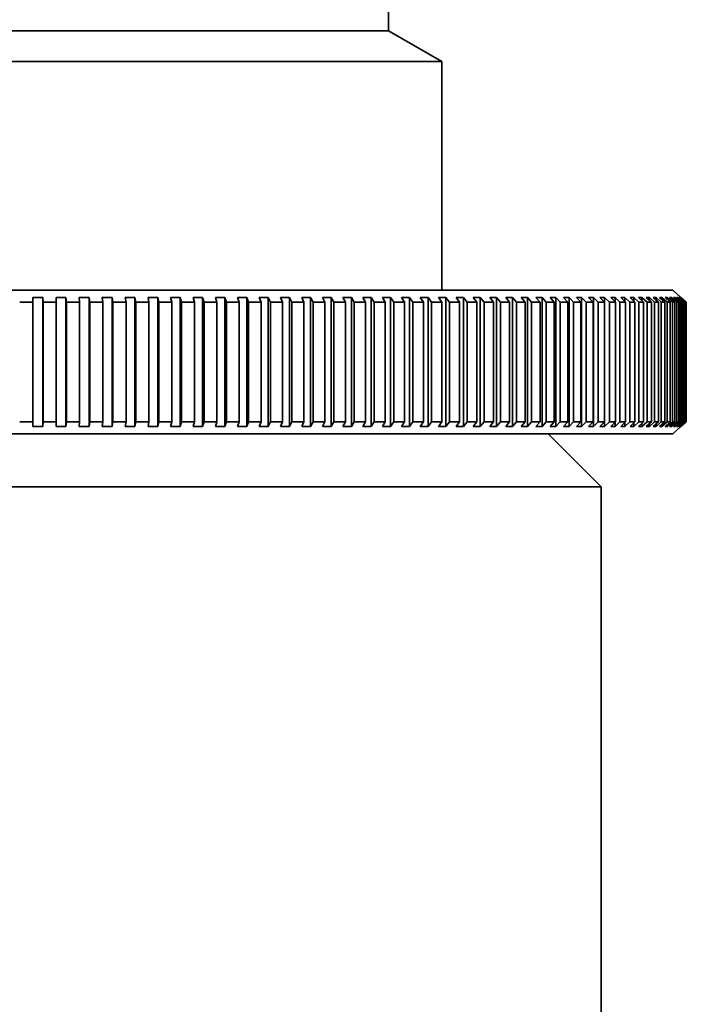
# Model space of a CAD drawing. Header units: millimetres. Extents: x 0 to 864, y 0 to 559.
# Tile 24 of 83: x 250.67 to 253.81, y 217.34 to 221.97. Entities that reach past the tile are written whole.
import ezdxf

# ---------------------------------------------------------------- set-up
doc = ezdxf.new("R2010")
doc.units = ezdxf.units.MM

msp = doc.modelspace()

# ---------------------------------------------------------------- linework, layer by layer
at = {"color": 7, "linetype": 'Continuous', "lineweight": 35}
for p, q in [((252.4063, 221.9209), (252.4063, 222.2766)), ((252.4063, 221.9209), (248.9063, 221.9209)), ((252.6563, 221.7766), (252.4063, 221.9209)), ((252.6563, 221.7766), (248.6563, 221.7766)), ((252.6563, 220.7016), (252.6563, 221.7766)), ((247.5695, 220.7016), (253.2404, 220.7016)), ((253.2404, 220.7016), (253.7431, 220.7016)), ((253.7813, 220.6677), (253.7431, 220.7016)), ((250.78, 220.6677), (250.7335, 220.6677)), ((250.7339, 220.6455), (250.7335, 220.6677)), ((250.78, 220.6677), (250.7813, 220.6455)), ((250.78, 220.6677), (250.78, 220.0605)), ((250.8889, 220.6677), (250.8425, 220.6677)), ((250.8437, 220.6455), (250.8425, 220.6677)), ((250.8889, 220.6677), (250.8911, 220.6455)), ((250.8889, 220.6677), (250.8889, 220.0605)), ((250.9976, 220.6677), (250.9512, 220.6677)), ((250.9533, 220.6455), (250.9512, 220.6677)), ((250.9976, 220.6677), (251.0006, 220.6455)), ((250.9976, 220.6677), (250.9976, 220.0605)), ((251.1058, 220.6677), (251.0596, 220.6677)), ((251.0626, 220.6455), (251.0596, 220.6677)), ((251.1058, 220.6677), (251.1096, 220.6455)), ((251.1058, 220.6677), (251.1058, 220.0605)), ((251.2134, 220.6677), (251.1675, 220.6677)), ((251.1714, 220.6455), (251.1675, 220.6677)), ((251.2134, 220.6677), (251.2181, 220.6455)), ((251.2134, 220.6677), (251.2134, 220.0605)), ((251.3204, 220.6677), (251.2748, 220.6677)), ((251.2795, 220.6455), (251.2748, 220.6677)), ((251.3204, 220.6677), (251.326, 220.6455)), ((251.3204, 220.6677), (251.3204, 220.0605)), ((251.4266, 220.6677), (251.3813, 220.6677)), ((251.3869, 220.6455), (251.3813, 220.6677)), ((251.4266, 220.6677), (251.433, 220.6455)), ((251.4266, 220.6677), (251.4266, 220.0605)), ((251.5318, 220.6677), (251.487, 220.6677)), ((251.4934, 220.6455), (251.487, 220.6677)), ((251.5318, 220.6677), (251.5391, 220.6455)), ((251.5318, 220.6677), (251.5318, 220.0605)), ((251.6359, 220.6677), (251.5916, 220.6677)), ((251.5989, 220.6455), (251.5916, 220.6677)), ((251.6359, 220.6677), (251.6441, 220.6455)), ((251.6359, 220.6677), (251.6359, 220.0605)), ((251.7389, 220.6677), (251.6951, 220.6677)), ((251.7032, 220.6455), (251.6951, 220.6677)), ((251.7389, 220.6677), (251.7479, 220.6455)), ((251.7389, 220.6677), (251.7389, 220.0605)), ((251.8406, 220.6677), (251.7973, 220.6677)), ((251.8063, 220.6455), (251.7973, 220.6677)), ((251.8406, 220.6677), (251.8503, 220.6455)), ((251.8406, 220.6677), (251.8406, 220.0605)), ((251.9408, 220.6677), (251.8982, 220.6677)), ((251.9079, 220.6455), (251.8982, 220.6677)), ((251.9408, 220.6677), (251.9513, 220.6455)), ((251.9408, 220.6677), (251.9408, 220.0605)), ((252.0394, 220.6677), (251.9975, 220.6677)), ((252.008, 220.6455), (251.9975, 220.6677)), ((252.0394, 220.6677), (252.0508, 220.6455)), ((252.0394, 220.6677), (252.0394, 220.0605)), ((252.1364, 220.6677), (252.0952, 220.6677)), ((252.1065, 220.6455), (252.0952, 220.6677)), ((252.1364, 220.6677), (252.1485, 220.6455)), ((252.1364, 220.6677), (252.1364, 220.0605)), ((252.2315, 220.6677), (252.1911, 220.6677)), ((252.2032, 220.6455), (252.1911, 220.6677)), ((252.2315, 220.6677), (252.2444, 220.6455)), ((252.2315, 220.6677), (252.2315, 220.0605)), ((252.3247, 220.6677), (252.2852, 220.6677)), ((252.2981, 220.6455), (252.2852, 220.6677)), ((252.3247, 220.6677), (252.3384, 220.6455)), ((252.3247, 220.6677), (252.3247, 220.0605)), ((252.4159, 220.6677), (252.3773, 220.6677)), ((252.3909, 220.6455), (252.3773, 220.6677)), ((252.4159, 220.6677), (252.4303, 220.6455)), ((252.4159, 220.6677), (252.4159, 220.0605)), ((252.505, 220.6677), (252.4672, 220.6677)), ((252.4816, 220.6455), (252.4672, 220.6677)), ((252.505, 220.6677), (252.5201, 220.6455)), ((252.505, 220.6677), (252.505, 220.0605)), ((252.5918, 220.6677), (252.555, 220.6677)), ((252.5701, 220.6455), (252.555, 220.6677)), ((252.5918, 220.6677), (252.6076, 220.6455)), ((252.5918, 220.6677), (252.5918, 220.0605)), ((252.6762, 220.6677), (252.6405, 220.6677)), ((252.6563, 220.6455), (252.6405, 220.6677)), ((252.6762, 220.6677), (252.6927, 220.6455)), ((252.6762, 220.6677), (252.6762, 220.0605)), ((252.7582, 220.6677), (252.7235, 220.6677)), ((252.74, 220.6455), (252.7235, 220.6677)), ((252.7582, 220.6677), (252.7753, 220.6455)), ((252.7582, 220.6677), (252.7582, 220.0605)), ((252.8377, 220.6677), (252.8041, 220.6677)), ((252.8212, 220.6455), (252.8041, 220.6677)), ((252.8377, 220.6677), (252.8554, 220.6455)), ((252.8377, 220.6677), (252.8377, 220.0605)), ((252.9144, 220.6677), (252.882, 220.6677)), ((252.8997, 220.6455), (252.882, 220.6677)), ((252.9144, 220.6677), (252.9328, 220.6455)), ((252.9144, 220.6677), (252.9144, 220.0605)), ((252.9884, 220.6677), (252.9572, 220.6677)), ((252.9755, 220.6455), (252.9572, 220.6677)), ((252.9884, 220.6677), (253.0074, 220.6455)), ((252.9884, 220.6677), (252.9884, 220.0605)), ((253.0596, 220.6677), (253.0296, 220.6677)), ((253.0485, 220.6455), (253.0296, 220.6677)), ((253.0596, 220.6677), (253.0791, 220.6455)), ((253.0596, 220.6677), (253.0596, 220.0605)), ((253.1279, 220.6677), (253.0991, 220.6677)), ((253.1186, 220.6455), (253.0991, 220.6677)), ((253.1279, 220.6677), (253.1479, 220.6455)), ((253.1279, 220.6677), (253.1279, 220.0605)), ((253.1931, 220.6677), (253.1656, 220.6677)), ((253.1857, 220.6455), (253.1656, 220.6677)), ((253.1931, 220.6677), (253.2137, 220.6455)), ((253.1931, 220.6677), (253.1931, 220.0605)), ((253.2552, 220.6677), (253.2291, 220.6677)), ((253.2496, 220.6455), (253.2291, 220.6677)), ((253.2552, 220.6677), (253.2763, 220.6455)), ((253.2552, 220.6677), (253.2552, 220.0605)), ((253.3142, 220.6677), (253.2894, 220.6677)), ((253.3105, 220.6455), (253.2894, 220.6677)), ((253.3142, 220.6677), (253.3357, 220.6455)), ((253.3142, 220.6677), (253.3142, 220.0605)), ((253.3699, 220.6677), (253.3465, 220.6677)), ((253.3681, 220.6455), (253.3465, 220.6677)), ((253.3699, 220.6677), (253.3919, 220.6455)), ((253.3699, 220.6677), (253.3699, 220.0605)), ((253.4224, 220.6677), (253.4004, 220.6677)), ((253.4224, 220.6455), (253.4004, 220.6677)), ((253.4224, 220.6677), (253.4448, 220.6455)), ((253.4224, 220.6677), (253.4224, 220.0605)), ((253.4714, 220.6677), (253.4509, 220.6677)), ((253.4733, 220.6455), (253.4509, 220.6677)), ((253.4714, 220.6677), (253.4942, 220.6455)), ((253.4714, 220.6677), (253.4714, 220.6473)), ((253.5171, 220.6677), (253.498, 220.6677)), ((253.5208, 220.6455), (253.498, 220.6677)), ((253.5171, 220.6677), (253.5402, 220.6455)), ((253.5171, 220.6677), (253.5171, 220.6491)), ((253.5592, 220.6677), (253.5417, 220.6677)), ((253.5648, 220.6455), (253.5417, 220.6677)), ((253.5592, 220.6677), (253.5827, 220.6455)), ((253.5592, 220.6677), (253.5592, 220.6508)), ((253.5978, 220.6677), (253.5818, 220.6677)), ((253.6052, 220.6455), (253.5818, 220.6677)), ((253.5978, 220.6677), (253.6216, 220.6455)), ((253.5978, 220.6677), (253.5978, 220.6525)), ((253.6329, 220.6677), (253.6183, 220.6677)), ((253.6421, 220.6455), (253.6183, 220.6677)), ((253.6329, 220.6677), (253.6569, 220.6455)), ((253.6329, 220.6677), (253.6329, 220.6541)), ((253.6643, 220.6677), (253.6513, 220.6677)), ((253.6753, 220.6455), (253.6513, 220.6677)), ((253.6643, 220.6677), (253.6885, 220.6455)), ((253.6643, 220.6677), (253.6643, 220.6557)), ((253.692, 220.6677), (253.6806, 220.6677)), ((253.7049, 220.6455), (253.6806, 220.6677)), ((253.692, 220.6677), (253.7165, 220.6455)), ((253.692, 220.6677), (253.692, 220.6573)), ((253.716, 220.6677), (253.7062, 220.6677)), ((253.7307, 220.6455), (253.7062, 220.6677)), ((253.716, 220.6677), (253.7407, 220.6455)), ((253.716, 220.6677), (253.716, 220.6588)), ((253.7363, 220.6677), (253.7281, 220.6677)), ((253.7528, 220.6455), (253.7281, 220.6677)), ((253.7363, 220.6677), (253.7612, 220.6455)), ((253.7363, 220.6677), (253.7363, 220.6603)), ((253.7529, 220.6677), (253.7463, 220.6677)), ((253.7711, 220.6455), (253.7463, 220.6677)), ((253.7529, 220.6677), (253.7779, 220.6455)), ((253.7529, 220.6677), (253.7529, 220.6618)), ((253.7657, 220.6677), (253.7607, 220.6677)), ((253.7856, 220.6455), (253.7607, 220.6677)), ((253.7657, 220.6677), (253.7907, 220.6455)), ((253.7657, 220.6677), (253.7657, 220.6633)), ((253.7747, 220.6677), (253.7713, 220.6677)), ((253.7964, 220.6455), (253.7713, 220.6677)), ((253.7747, 220.6677), (253.7998, 220.6455)), ((253.7747, 220.6677), (253.7747, 220.6647)), ((253.7799, 220.6677), (253.7781, 220.6677)), ((253.8032, 220.6455), (253.7781, 220.6677)), ((253.7799, 220.6677), (253.805, 220.6455)), ((253.7799, 220.6677), (253.7799, 220.6662)), ((253.7811, 220.6677), (253.7813, 220.6677)), ((253.8063, 220.6455), (253.7811, 220.6677)), ((253.7813, 220.6677), (253.8064, 220.6455)), ((253.7813, 220.6677), (253.7813, 220.6676)), ((250.7339, 220.6455), (250.7339, 220.0827)), ((250.7813, 220.6455), (250.7813, 220.0827)), ((250.8437, 220.6455), (250.8437, 220.0827)), ((250.8911, 220.6455), (250.8911, 220.0827)), ((250.9533, 220.6455), (250.9533, 220.0827)), ((251.0006, 220.6455), (251.0006, 220.0827)), ((251.0626, 220.6455), (251.0626, 220.0827)), ((251.1096, 220.6455), (251.1096, 220.0827)), ((251.1714, 220.6455), (251.1714, 220.0827)), ((251.2181, 220.6455), (251.2181, 220.0827)), ((251.2795, 220.6455), (251.2795, 220.0827)), ((251.326, 220.6455), (251.326, 220.0827)), ((251.3869, 220.6455), (251.3869, 220.0827)), ((251.433, 220.6455), (251.433, 220.0827)), ((251.4934, 220.6455), (251.4934, 220.0827)), ((251.5391, 220.6455), (251.5391, 220.0827)), ((251.5989, 220.6455), (251.5989, 220.0827)), ((251.6441, 220.6455), (251.6441, 220.0827)), ((251.7032, 220.6455), (251.7032, 220.0827)), ((251.7479, 220.6455), (251.7479, 220.0827)), ((251.8063, 220.6455), (251.8063, 220.0827)), ((251.8503, 220.6455), (251.8503, 220.0827)), ((251.9079, 220.6455), (251.9079, 220.0827)), ((251.9513, 220.6455), (251.9513, 220.0827)), ((252.008, 220.6455), (252.008, 220.0827)), ((252.0508, 220.6455), (252.0508, 220.0827)), ((252.1065, 220.6455), (252.1065, 220.0827)), ((252.1485, 220.6455), (252.1485, 220.0827)), ((252.2032, 220.6455), (252.2032, 220.0827)), ((252.2444, 220.6455), (252.2444, 220.0827)), ((252.2981, 220.6455), (252.2981, 220.0827)), ((252.3384, 220.6455), (252.3384, 220.0827)), ((252.3909, 220.6455), (252.3909, 220.0827)), ((252.4303, 220.6455), (252.4303, 220.0827)), ((252.4816, 220.6455), (252.4816, 220.0827)), ((252.5201, 220.6455), (252.5201, 220.0827)), ((252.5701, 220.6455), (252.5701, 220.0827)), ((252.6076, 220.6455), (252.6076, 220.0827)), ((252.6563, 220.6455), (252.6563, 220.0827)), ((252.6927, 220.6455), (252.6927, 220.0827)), ((252.74, 220.6455), (252.74, 220.0827)), ((252.7753, 220.6455), (252.7753, 220.0827)), ((252.8212, 220.6455), (252.8212, 220.0827)), ((252.8554, 220.6455), (252.8554, 220.0827)), ((252.8997, 220.6455), (252.8997, 220.0827)), ((252.9328, 220.6455), (252.9328, 220.0827)), ((252.9755, 220.6455), (252.9755, 220.0827)), ((253.0074, 220.6455), (253.0074, 220.0827)), ((253.0485, 220.6455), (253.0485, 220.0827)), ((253.0791, 220.6455), (253.0791, 220.0827)), ((253.1186, 220.6455), (253.1186, 220.0827)), ((253.1479, 220.6455), (253.1479, 220.0827)), ((253.1857, 220.6455), (253.1857, 220.0827)), ((253.2137, 220.6455), (253.2137, 220.0827)), ((253.2496, 220.6455), (253.2496, 220.0827)), ((253.2763, 220.6455), (253.2763, 220.0827)), ((253.3105, 220.6455), (253.3105, 220.0827)), ((253.3357, 220.6455), (253.3357, 220.0827)), ((253.3681, 220.6455), (253.3681, 220.0827)), ((253.3919, 220.6455), (253.3919, 220.0827)), ((253.4224, 220.6455), (253.4224, 220.0827)), ((253.4448, 220.6455), (253.4448, 220.0827)), ((253.4733, 220.6455), (253.4733, 220.0827)), ((253.4942, 220.6455), (253.4942, 220.0827)), ((253.5208, 220.6455), (253.5208, 220.0827)), ((253.5402, 220.6455), (253.5402, 220.0827)), ((253.5648, 220.6455), (253.5648, 220.0827)), ((253.5827, 220.6455), (253.5827, 220.0827)), ((253.6052, 220.6455), (253.6052, 220.0827)), ((253.6216, 220.6455), (253.6216, 220.0827)), ((253.6421, 220.6455), (253.6421, 220.0827)), ((253.6569, 220.6455), (253.6569, 220.0827)), ((253.6753, 220.6455), (253.6753, 220.0827)), ((253.6885, 220.6455), (253.6885, 220.0827)), ((253.7049, 220.6455), (253.7049, 220.0827)), ((253.7165, 220.6455), (253.7165, 220.0827)), ((253.7307, 220.6455), (253.7307, 220.0827)), ((253.7407, 220.6455), (253.7407, 220.0827)), ((253.7528, 220.6455), (253.7528, 220.0827)), ((253.7612, 220.6455), (253.7612, 220.0827)), ((253.7711, 220.6455), (253.7711, 220.0827)), ((253.7779, 220.6455), (253.7779, 220.0827)), ((253.7856, 220.6455), (253.7856, 220.0827)), ((253.7907, 220.6455), (253.7907, 220.0827)), ((253.7964, 220.6455), (253.7964, 220.0827)), ((253.7998, 220.6455), (253.7998, 220.0827)), ((253.8032, 220.6455), (253.8032, 220.0827)), ((253.805, 220.6455), (253.805, 220.0827)), ((253.8063, 220.6455), (253.8063, 220.0827)), ((253.8064, 220.6455), (253.8064, 220.0827)), ((250.7335, 220.0605), (250.7339, 220.0827)), ((250.7335, 220.0605), (250.78, 220.0605)), ((250.7813, 220.0827), (250.78, 220.0605)), ((250.8425, 220.0605), (250.8437, 220.0827)), ((250.8425, 220.0605), (250.8889, 220.0605)), ((250.8911, 220.0827), (250.8889, 220.0605)), ((250.9512, 220.0605), (250.9533, 220.0827)), ((250.9512, 220.0605), (250.9976, 220.0605)), ((251.0006, 220.0827), (250.9976, 220.0605)), ((251.0596, 220.0605), (251.0626, 220.0827)), ((251.0596, 220.0605), (251.1058, 220.0605)), ((251.1096, 220.0827), (251.1058, 220.0605)), ((251.1675, 220.0605), (251.1714, 220.0827)), ((251.1675, 220.0605), (251.2134, 220.0605)), ((251.2181, 220.0827), (251.2134, 220.0605)), ((251.2748, 220.0605), (251.2795, 220.0827)), ((251.2748, 220.0605), (251.3204, 220.0605)), ((251.326, 220.0827), (251.3204, 220.0605)), ((251.3813, 220.0605), (251.3869, 220.0827)), ((251.3813, 220.0605), (251.4266, 220.0605)), ((251.433, 220.0827), (251.4266, 220.0605)), ((251.487, 220.0605), (251.4934, 220.0827)), ((251.487, 220.0605), (251.5318, 220.0605)), ((251.5391, 220.0827), (251.5318, 220.0605)), ((251.5916, 220.0605), (251.5989, 220.0827)), ((251.5916, 220.0605), (251.6359, 220.0605)), ((251.6441, 220.0827), (251.6359, 220.0605)), ((251.6951, 220.0605), (251.7032, 220.0827)), ((251.6951, 220.0605), (251.7389, 220.0605)), ((251.7479, 220.0827), (251.7389, 220.0605)), ((251.7973, 220.0605), (251.8063, 220.0827)), ((251.7973, 220.0605), (251.8406, 220.0605)), ((251.8503, 220.0827), (251.8406, 220.0605)), ((251.8982, 220.0605), (251.9079, 220.0827)), ((251.8982, 220.0605), (251.9408, 220.0605)), ((251.9513, 220.0827), (251.9408, 220.0605)), ((251.9975, 220.0605), (252.008, 220.0827)), ((251.9975, 220.0605), (252.0394, 220.0605)), ((252.0508, 220.0827), (252.0394, 220.0605)), ((252.0952, 220.0605), (252.1065, 220.0827)), ((252.0952, 220.0605), (252.1364, 220.0605)), ((252.1485, 220.0827), (252.1364, 220.0605)), ((252.1911, 220.0605), (252.2032, 220.0827)), ((252.1911, 220.0605), (252.2315, 220.0605)), ((252.2444, 220.0827), (252.2315, 220.0605)), ((252.2852, 220.0605), (252.2981, 220.0827)), ((252.2852, 220.0605), (252.3247, 220.0605)), ((252.3384, 220.0827), (252.3247, 220.0605)), ((252.3773, 220.0605), (252.3909, 220.0827)), ((252.3773, 220.0605), (252.4159, 220.0605)), ((252.4303, 220.0827), (252.4159, 220.0605)), ((252.4672, 220.0605), (252.4816, 220.0827)), ((252.4672, 220.0605), (252.505, 220.0605)), ((252.5201, 220.0827), (252.505, 220.0605)), ((252.555, 220.0605), (252.5701, 220.0827)), ((252.555, 220.0605), (252.5918, 220.0605)), ((252.6076, 220.0827), (252.5918, 220.0605)), ((252.6405, 220.0605), (252.6563, 220.0827)), ((252.6405, 220.0605), (252.6762, 220.0605)), ((252.6927, 220.0827), (252.6762, 220.0605)), ((252.7235, 220.0605), (252.74, 220.0827)), ((252.7235, 220.0605), (252.7582, 220.0605)), ((252.7753, 220.0827), (252.7582, 220.0605)), ((252.8041, 220.0605), (252.8212, 220.0827)), ((252.8041, 220.0605), (252.8377, 220.0605)), ((252.8554, 220.0827), (252.8377, 220.0605)), ((252.882, 220.0605), (252.8997, 220.0827)), ((252.882, 220.0605), (252.9144, 220.0605)), ((252.9328, 220.0827), (252.9144, 220.0605)), ((252.9572, 220.0605), (252.9755, 220.0827)), ((252.9572, 220.0605), (252.9884, 220.0605)), ((253.0074, 220.0827), (252.9884, 220.0605)), ((253.0296, 220.0605), (253.0485, 220.0827)), ((253.0296, 220.0605), (253.0596, 220.0605)), ((253.0791, 220.0827), (253.0596, 220.0605)), ((253.0991, 220.0605), (253.1186, 220.0827)), ((253.0991, 220.0605), (253.1279, 220.0605)), ((253.1479, 220.0827), (253.1279, 220.0605)), ((253.1656, 220.0605), (253.1857, 220.0827)), ((253.1656, 220.0605), (253.1931, 220.0605)), ((253.2137, 220.0827), (253.1931, 220.0605)), ((253.2291, 220.0605), (253.2496, 220.0827)), ((253.2291, 220.0605), (253.2552, 220.0605)), ((253.2763, 220.0827), (253.2552, 220.0605)), ((253.2894, 220.0605), (253.3105, 220.0827)), ((253.2894, 220.0605), (253.3142, 220.0605)), ((253.3357, 220.0827), (253.3142, 220.0605)), ((253.3465, 220.0605), (253.3681, 220.0827)), ((253.3465, 220.0605), (253.3699, 220.0605)), ((253.3919, 220.0827), (253.3699, 220.0605)), ((253.4004, 220.0605), (253.4224, 220.0827)), ((253.4004, 220.0605), (253.4224, 220.0605)), ((253.4448, 220.0827), (253.4224, 220.0605)), ((253.4509, 220.0605), (253.4733, 220.0827)), ((253.4509, 220.0605), (253.4714, 220.0605)), ((253.4942, 220.0827), (253.4714, 220.0605)), ((253.4714, 220.0809), (253.4714, 220.0605)), ((253.498, 220.0605), (253.5208, 220.0827)), ((253.498, 220.0605), (253.5171, 220.0605)), ((253.5402, 220.0827), (253.5171, 220.0605)), ((253.5171, 220.0791), (253.5171, 220.0605)), ((253.5417, 220.0605), (253.5648, 220.0827)), ((253.5417, 220.0605), (253.5592, 220.0605)), ((253.5827, 220.0827), (253.5592, 220.0605)), ((253.5592, 220.0774), (253.5592, 220.0605)), ((253.5818, 220.0605), (253.6052, 220.0827)), ((253.5818, 220.0605), (253.5978, 220.0605)), ((253.6216, 220.0827), (253.5978, 220.0605)), ((253.5978, 220.0757), (253.5978, 220.0605)), ((253.6183, 220.0605), (253.6421, 220.0827)), ((253.6183, 220.0605), (253.6329, 220.0605)), ((253.6569, 220.0827), (253.6329, 220.0605)), ((253.6329, 220.0741), (253.6329, 220.0605)), ((253.6513, 220.0605), (253.6753, 220.0827)), ((253.6513, 220.0605), (253.6643, 220.0605)), ((253.6885, 220.0827), (253.6643, 220.0605)), ((253.6643, 220.0725), (253.6643, 220.0605)), ((253.6806, 220.0605), (253.7049, 220.0827)), ((253.6806, 220.0605), (253.692, 220.0605)), ((253.7165, 220.0827), (253.692, 220.0605)), ((253.692, 220.0709), (253.692, 220.0605)), ((253.7062, 220.0605), (253.7307, 220.0827)), ((253.7062, 220.0605), (253.716, 220.0605)), ((253.7407, 220.0827), (253.716, 220.0605)), ((253.716, 220.0694), (253.716, 220.0605)), ((253.7281, 220.0605), (253.7528, 220.0827)), ((253.7281, 220.0605), (253.7363, 220.0605)), ((253.7612, 220.0827), (253.7363, 220.0605)), ((253.7363, 220.0679), (253.7363, 220.0605)), ((253.7431, 220.0266), (253.7813, 220.0605)), ((253.7463, 220.0605), (253.7711, 220.0827)), ((253.7463, 220.0605), (253.7529, 220.0605)), ((253.7779, 220.0827), (253.7529, 220.0605)), ((253.7529, 220.0664), (253.7529, 220.0605)), ((253.7607, 220.0605), (253.7856, 220.0827)), ((253.7607, 220.0605), (253.7657, 220.0605)), ((253.7907, 220.0827), (253.7657, 220.0605)), ((253.7657, 220.0649), (253.7657, 220.0605)), ((253.7713, 220.0605), (253.7964, 220.0827)), ((253.7713, 220.0605), (253.7747, 220.0605)), ((253.7998, 220.0827), (253.7747, 220.0605)), ((253.7747, 220.0635), (253.7747, 220.0605)), ((253.7781, 220.0605), (253.8032, 220.0827)), ((253.7781, 220.0605), (253.7799, 220.0605)), ((253.805, 220.0827), (253.7799, 220.0605)), ((253.7799, 220.062), (253.7799, 220.0605)), ((253.7811, 220.0605), (253.8063, 220.0827)), ((253.7811, 220.0605), (253.7813, 220.0605)), ((253.8064, 220.0827), (253.7813, 220.0605)), ((253.7813, 220.0606), (253.7813, 220.0605)), ((247.5695, 220.0266), (253.2404, 220.0266)), ((253.4063, 219.7766), (253.1563, 220.0266)), ((253.2404, 220.0266), (253.7431, 220.0266)), ((253.4063, 219.7766), (247.9063, 219.7766)), ((253.4063, 216.5266), (253.4063, 219.7766))]:
    msp.add_line(p, q, dxfattribs=at)
for points in [[(250.7339, 220.6455), (250.713, 220.6456), (250.6922, 220.6456), (250.6714, 220.6455)], [(250.8437, 220.6455), (250.8229, 220.6456), (250.8021, 220.6456), (250.7813, 220.6455)], [(250.9533, 220.6455), (250.9326, 220.6456), (250.9118, 220.6456), (250.8911, 220.6455)], [(251.0626, 220.6455), (251.0419, 220.6456), (251.0212, 220.6456), (251.0006, 220.6455)], [(251.1714, 220.6455), (251.1508, 220.6456), (251.1302, 220.6456), (251.1096, 220.6455)], [(251.2795, 220.6455), (251.2591, 220.6456), (251.2386, 220.6456), (251.2181, 220.6455)], [(251.3869, 220.6455), (251.3666, 220.6456), (251.3463, 220.6456), (251.326, 220.6455)], [(251.4934, 220.6455), (251.4733, 220.6456), (251.4531, 220.6456), (251.433, 220.6455)], [(251.5989, 220.6455), (251.579, 220.6456), (251.559, 220.6456), (251.5391, 220.6455)], [(251.7032, 220.6455), (251.6835, 220.6456), (251.6638, 220.6456), (251.6441, 220.6455)], [(251.8063, 220.6455), (251.7868, 220.6456), (251.7673, 220.6456), (251.7479, 220.6455)], [(251.9079, 220.6455), (251.8887, 220.6456), (251.8695, 220.6456), (251.8503, 220.6455)], [(252.008, 220.6455), (251.9891, 220.6456), (251.9702, 220.6456), (251.9513, 220.6455)], [(252.1065, 220.6455), (252.0879, 220.6456), (252.0693, 220.6456), (252.0508, 220.6455)], [(252.2032, 220.6455), (252.185, 220.6456), (252.1667, 220.6456), (252.1485, 220.6455)], [(252.2981, 220.6455), (252.2802, 220.6456), (252.2623, 220.6456), (252.2444, 220.6455)], [(252.3909, 220.6455), (252.3734, 220.6456), (252.3559, 220.6456), (252.3384, 220.6455)], [(252.4816, 220.6455), (252.4645, 220.6456), (252.4474, 220.6456), (252.4303, 220.6455)], [(252.5701, 220.6455), (252.5534, 220.6456), (252.5368, 220.6456), (252.5201, 220.6455)], [(252.6563, 220.6455), (252.64, 220.6456), (252.6238, 220.6456), (252.6076, 220.6455)], [(252.74, 220.6455), (252.7242, 220.6456), (252.7085, 220.6456), (252.6927, 220.6455)], [(252.8212, 220.6455), (252.8059, 220.6456), (252.7906, 220.6456), (252.7753, 220.6455)], [(252.8997, 220.6455), (252.8849, 220.6456), (252.8702, 220.6456), (252.8554, 220.6455)], [(252.9755, 220.6455), (252.9613, 220.6456), (252.947, 220.6456), (252.9328, 220.6455)], [(253.0485, 220.6455), (253.0348, 220.6456), (253.0211, 220.6456), (253.0074, 220.6455)], [(253.1186, 220.6455), (253.1054, 220.6456), (253.0923, 220.6456), (253.0791, 220.6455)], [(253.1857, 220.6455), (253.1731, 220.6456), (253.1605, 220.6456), (253.1479, 220.6455)], [(253.2496, 220.6455), (253.2376, 220.6456), (253.2257, 220.6456), (253.2137, 220.6455)], [(253.3105, 220.6455), (253.2991, 220.6456), (253.2877, 220.6456), (253.2763, 220.6455)], [(253.3681, 220.6455), (253.3573, 220.6456), (253.3465, 220.6456), (253.3357, 220.6455)], [(253.4224, 220.6455), (253.4122, 220.6456), (253.4021, 220.6456), (253.3919, 220.6455)], [(253.4733, 220.6455), (253.4638, 220.6456), (253.4543, 220.6456), (253.4448, 220.6455)], [(253.5208, 220.6455), (253.5119, 220.6456), (253.5031, 220.6456), (253.4942, 220.6455)], [(253.5648, 220.6455), (253.5566, 220.6456), (253.5484, 220.6456), (253.5402, 220.6455)], [(253.6052, 220.6455), (253.5977, 220.6456), (253.5902, 220.6456), (253.5827, 220.6455)], [(253.6421, 220.6455), (253.6353, 220.6456), (253.6284, 220.6456), (253.6216, 220.6455)], [(253.6753, 220.6455), (253.6692, 220.6456), (253.663, 220.6456), (253.6569, 220.6455)], [(253.7049, 220.6455), (253.6994, 220.6456), (253.694, 220.6456), (253.6885, 220.6455)], [(253.7307, 220.6455), (253.726, 220.6456), (253.7212, 220.6456), (253.7165, 220.6455)], [(253.7528, 220.6455), (253.7488, 220.6456), (253.7447, 220.6456), (253.7407, 220.6455)], [(253.7711, 220.6455), (253.7678, 220.6456), (253.7645, 220.6456), (253.7612, 220.6455)], [(253.7856, 220.6455), (253.7831, 220.6456), (253.7805, 220.6456), (253.7779, 220.6455)], [(253.7964, 220.6455), (253.7945, 220.6456), (253.7926, 220.6456), (253.7907, 220.6455)], [(253.8032, 220.6455), (253.8021, 220.6456), (253.8009, 220.6456), (253.7998, 220.6455)], [(253.8063, 220.6455), (253.8059, 220.6456), (253.8054, 220.6456), (253.805, 220.6455)], [(250.7339, 220.0827), (250.713, 220.0825), (250.6922, 220.0825), (250.6714, 220.0827)], [(250.8437, 220.0827), (250.8229, 220.0825), (250.8021, 220.0825), (250.7813, 220.0827)], [(250.9533, 220.0827), (250.9326, 220.0825), (250.9118, 220.0825), (250.8911, 220.0827)], [(251.0626, 220.0827), (251.0419, 220.0825), (251.0212, 220.0825), (251.0006, 220.0827)], [(251.1714, 220.0827), (251.1508, 220.0825), (251.1302, 220.0825), (251.1096, 220.0827)], [(251.2795, 220.0827), (251.2591, 220.0825), (251.2386, 220.0825), (251.2181, 220.0827)], [(251.3869, 220.0827), (251.3666, 220.0825), (251.3463, 220.0825), (251.326, 220.0827)], [(251.4934, 220.0827), (251.4733, 220.0825), (251.4531, 220.0825), (251.433, 220.0827)], [(251.5989, 220.0827), (251.579, 220.0825), (251.559, 220.0825), (251.5391, 220.0827)], [(251.7032, 220.0827), (251.6835, 220.0825), (251.6638, 220.0825), (251.6441, 220.0827)], [(251.8063, 220.0827), (251.7868, 220.0825), (251.7673, 220.0825), (251.7479, 220.0827)], [(251.9079, 220.0827), (251.8887, 220.0825), (251.8695, 220.0825), (251.8503, 220.0827)], [(252.008, 220.0827), (251.9891, 220.0825), (251.9702, 220.0825), (251.9513, 220.0827)], [(252.1065, 220.0827), (252.0879, 220.0825), (252.0693, 220.0825), (252.0508, 220.0827)], [(252.2032, 220.0827), (252.185, 220.0825), (252.1667, 220.0825), (252.1485, 220.0827)], [(252.2981, 220.0827), (252.2802, 220.0825), (252.2623, 220.0825), (252.2444, 220.0827)], [(252.3909, 220.0827), (252.3734, 220.0825), (252.3559, 220.0825), (252.3384, 220.0827)], [(252.4816, 220.0827), (252.4645, 220.0825), (252.4474, 220.0825), (252.4303, 220.0827)], [(252.5701, 220.0827), (252.5534, 220.0825), (252.5368, 220.0825), (252.5201, 220.0827)], [(252.6563, 220.0827), (252.64, 220.0825), (252.6238, 220.0825), (252.6076, 220.0827)], [(252.74, 220.0827), (252.7242, 220.0825), (252.7085, 220.0825), (252.6927, 220.0827)], [(252.8212, 220.0827), (252.8059, 220.0825), (252.7906, 220.0825), (252.7753, 220.0827)], [(252.8997, 220.0827), (252.8849, 220.0825), (252.8702, 220.0825), (252.8554, 220.0827)], [(252.9755, 220.0827), (252.9613, 220.0825), (252.947, 220.0825), (252.9328, 220.0827)], [(253.0485, 220.0827), (253.0348, 220.0825), (253.0211, 220.0825), (253.0074, 220.0827)], [(253.1186, 220.0827), (253.1054, 220.0825), (253.0923, 220.0825), (253.0791, 220.0827)], [(253.1857, 220.0827), (253.1731, 220.0825), (253.1605, 220.0825), (253.1479, 220.0827)], [(253.2496, 220.0827), (253.2376, 220.0825), (253.2257, 220.0825), (253.2137, 220.0827)], [(253.3105, 220.0827), (253.2991, 220.0825), (253.2877, 220.0825), (253.2763, 220.0827)], [(253.3681, 220.0827), (253.3573, 220.0825), (253.3465, 220.0825), (253.3357, 220.0827)], [(253.4224, 220.0827), (253.4122, 220.0825), (253.4021, 220.0825), (253.3919, 220.0827)], [(253.4733, 220.0827), (253.4638, 220.0825), (253.4543, 220.0825), (253.4448, 220.0827)], [(253.5208, 220.0827), (253.5119, 220.0825), (253.5031, 220.0825), (253.4942, 220.0827)], [(253.5648, 220.0827), (253.5566, 220.0825), (253.5484, 220.0825), (253.5402, 220.0827)], [(253.6052, 220.0827), (253.5977, 220.0825), (253.5902, 220.0825), (253.5827, 220.0827)], [(253.6421, 220.0827), (253.6353, 220.0825), (253.6284, 220.0825), (253.6216, 220.0827)], [(253.6753, 220.0827), (253.6692, 220.0825), (253.663, 220.0825), (253.6569, 220.0827)], [(253.7049, 220.0827), (253.6994, 220.0825), (253.694, 220.0825), (253.6885, 220.0827)], [(253.7307, 220.0827), (253.726, 220.0825), (253.7212, 220.0825), (253.7165, 220.0827)], [(253.7528, 220.0827), (253.7488, 220.0825), (253.7447, 220.0825), (253.7407, 220.0827)], [(253.7711, 220.0827), (253.7678, 220.0825), (253.7645, 220.0825), (253.7612, 220.0827)], [(253.7856, 220.0827), (253.7831, 220.0825), (253.7805, 220.0825), (253.7779, 220.0827)], [(253.7964, 220.0827), (253.7945, 220.0825), (253.7926, 220.0825), (253.7907, 220.0827)], [(253.8032, 220.0827), (253.8021, 220.0825), (253.8009, 220.0825), (253.7998, 220.0827)], [(253.8063, 220.0827), (253.8059, 220.0825), (253.8054, 220.0825), (253.805, 220.0827)]]:
    msp.add_open_spline(points, degree=3, dxfattribs=at)

doc.saveas('drawing.dxf')
